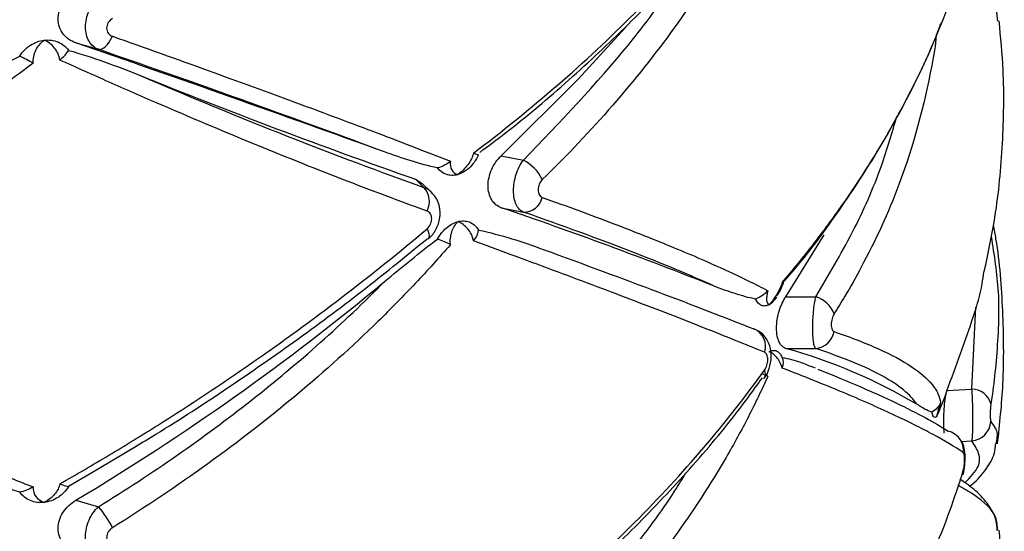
# Paper-space layout '_Dimétrica' of a CAD drawing. Header units: millimetres. Extents: x -479 to -79, y -521 to 177.
# Tile 17 of 20: x -258 to -211, y -260 to -236. Entities that reach past the tile are written whole.
import ezdxf

# ---------------------------------------------------------------- set-up
doc = ezdxf.new("R2010")
doc.units = ezdxf.units.MM

psp = doc.layouts.new('_Dimétrica')

# ---------------------------------------------------------------- linework, layer by layer
at = {"color": 7, "linetype": 'Continuous', "lineweight": 25}
for p, q in [((-255.449, -236.62), (-254.359, -236.932)), ((-234.974, -242.059), (-233.906, -242.271)), ((-239.101, -243.185), (-238.69, -243.576)), ((-239.101, -243.185), (-238.776, -243.386)), ((-238.335, -243.803), (-238.774, -243.385)), ((-234.974, -244.555), (-233.906, -244.766)), ((-221.268, -248.838), (-219.418, -245.862)), ((-221.268, -248.838), (-219.83, -248.844)), ((-221.268, -251.333), (-219.83, -251.339)), ((-219.84, -252.282), (-220, -252.22)), ((-222.343, -252.796), (-222.313, -252.76)), ((-254.754, -257.356), (-252.628, -256.08)), ((-254.749, -257.365), (-255.792, -257.97)), ((-212.746, -257.398), (-212.752, -257.415)), ((-255.449, -258.637), (-254.359, -258.95))]:
    psp.add_line(p, q, dxfattribs=at)
at = {"color": 8, "linetype": 'Continuous', "lineweight": 25}
for p, q in [((-212.314, -253.284), (-212.123, -249.35)), ((-213.513, -253.349), (-212.314, -253.284)), ((-212.815, -255.807), (-212.314, -255.78))]:
    psp.add_line(p, q, dxfattribs=at)
at = {"color": 7, "linetype": 'Continuous', "lineweight": 25, "flags": 128}
for points in [[(-234.974, -242.059), (-231.262, -238.375), (-228.97, -235.867)], [(-254.359, -236.932), (-254.279, -236.937), (-254.193, -236.915), (-254.104, -236.866), (-254.012, -236.793), (-253.922, -236.698), (-253.836, -236.582), (-253.755, -236.449), (-253.683, -236.304)], [(-238.543, -245.572), (-238.489, -245.7), (-238.455, -245.814), (-238.442, -245.913), (-238.451, -245.991), (-238.482, -246.048), (-238.513, -246.072)], [(-213.164, -255.433), (-213.299, -255.362), (-213.463, -255.309)]]:
    psp.add_lwpolyline(points, dxfattribs=at)
at = {"color": 8, "linetype": 'Continuous', "lineweight": 25, "flags": 128}
psp.add_lwpolyline([(-212.731, -257.199), (-212.73, -257.32), (-212.746, -257.398)], dxfattribs=at)
at = {"color": 7, "linetype": 'Continuous', "lineweight": 25}
for centre, radius, start, end in [((-622.469, -1298.779), 1123.782, 70.134338, 70.937811), ((-136.935, 47.946), 308.536, 248.02051, 250.66254), ((-234.885, -244.145), 2.115, 26.4854, 62.4139), ((-239.434, -244.252), 1.005, 332.4767, 42.2541), ((-233.901, -243.83), 0.936, 269.672, 345.8886), ((-311.002, -466.97), 235.051, 68.46638, 71.12808), ((-315.106, -158.676), 116.409, 300.82886, 309.80033), ((-220.244, -250.178), 1.398, 21.5673, 72.7669), ((-223.134, -251.223), 0.891, 340.9001, 69.0655), ((-219.939, -250.334), 1.011, 276.1364, 349.3253), ((-228.133, -276.159), 25.757, 59.2725, 74.5431), ((-212.342, -254.265), 0.981, 16.0501, 88.3736), ((-212.407, -254.773), 1.011, 275.2945, 355.636), ((-257.862, -262.023), 4.66, 26.2726, 41.2618)]:
    psp.add_arc(centre, radius, start, end, dxfattribs=at)
at = {"color": 8, "linetype": 'Continuous', "lineweight": 25}
for centre, radius, start, end in [((-222.661, -252.546), 0.408, 328.4905, 25.4063), ((-213.684, -256.238), 0.958, 353.7389, 57.1212)]:
    psp.add_arc(centre, radius, start, end, dxfattribs=at)
at = {"color": 7, "linetype": 'Continuous', "lineweight": 25}
for points, knots in [([(-236.303, -241.923), (-234.912, -240.875), (-233.565, -239.786), (-230.969, -237.535), (-229.73, -236.379), (-227.381, -234.022), (-226.269, -232.817), (-224.176, -230.364), (-223.198, -229.118), (-222.292, -227.858)], [0, 0, 0, 0, 0.25, 0.25, 0.5, 0.5, 0.75, 0.75, 1, 1, 1, 1]), ([(-236.005, -241.891), (-235.587, -241.58), (-234.087, -240.465), (-231.689, -238.413), (-228.822, -235.751), (-226.182, -232.974), (-224.02, -230.463), (-222.853, -228.859), (-222.397, -228.232)], [0, 0, 0, 0, 0.076377, 0.273573, 0.472036, 0.671506, 0.871658, 1, 1, 1, 1]), ([(-222.138, -228.152), (-222.429, -228.804), (-222.741, -229.455), (-223.41, -230.758), (-223.767, -231.41), (-224.899, -233.356), (-225.734, -234.638), (-227.555, -237.16), (-228.544, -238.405), (-230.664, -240.843), (-231.796, -242.038), (-232.992, -243.202)], [0, 0, 0, 0, 0.125, 0.125, 0.25, 0.25, 0.5, 0.5, 0.75, 0.75, 1, 1, 1, 1]), ([(-221.443, -248.16), (-220.927, -247.553), (-220.428, -246.938), (-219.464, -245.694), (-218.999, -245.063), (-217.663, -243.158), (-216.851, -241.871), (-215.392, -239.277), (-214.742, -237.965), (-213.611, -235.331), (-213.129, -234.008), (-212.731, -232.686)], [0, 0, 0, 0, 0.125, 0.125, 0.25, 0.25, 0.5, 0.5, 0.75, 0.75, 1, 1, 1, 1]), ([(-255.449, -236.62), (-255.569, -236.578), (-255.681, -236.522), (-255.886, -236.38), (-255.979, -236.294), (-256.132, -236.098), (-256.194, -235.985), (-256.278, -235.743), (-256.3, -235.613), (-256.301, -235.213), (-256.212, -234.94), (-255.903, -234.464), (-255.69, -234.268), (-255.449, -234.124)], [0, 0, 0, 0, 0.125, 0.125, 0.25, 0.25, 0.375, 0.375, 0.5, 0.5, 0.75, 0.75, 1, 1, 1, 1]), ([(-254.359, -236.932), (-254.452, -236.898), (-254.537, -236.848), (-254.69, -236.715), (-254.757, -236.633), (-254.865, -236.447), (-254.908, -236.339), (-254.965, -236.11), (-254.98, -235.986), (-254.98, -235.601), (-254.922, -235.332), (-254.703, -234.831), (-254.546, -234.608), (-254.359, -234.437)], [0, 0, 0, 0, 0.125, 0.125, 0.25, 0.25, 0.375, 0.375, 0.5, 0.5, 0.75, 0.75, 1, 1, 1, 1]), ([(-253.683, -235.447), (-253.764, -235.498), (-253.834, -235.566), (-253.935, -235.731), (-253.963, -235.824), (-253.963, -236.005), (-253.934, -236.091), (-253.834, -236.225), (-253.764, -236.275), (-253.683, -236.304)], [0, 0, 0, 0, 0.25, 0.25, 0.5, 0.5, 0.75, 0.75, 1, 1, 1, 1]), ([(-221.41, -248.165), (-221.256, -247.99), (-220.297, -246.905), (-218.77, -244.819), (-216.84, -241.914), (-215.222, -238.924), (-214.208, -236.832), (-213.824, -235.738), (-213.798, -235.663)], [0, 0, 0, 0, 0.044456, 0.276028, 0.50976, 0.745446, 0.98274, 1, 1, 1, 1]), ([(-211.722, -247.64), (-211.534, -246.765), (-211.097, -244.727), (-210.806, -241.473), (-210.737, -238.31), (-210.928, -236.352), (-211.005, -235.564)], [0, 0, 0, 0, 0.221114, 0.51493, 0.80459, 1, 1, 1, 1]), ([(-257.634, -236.735), (-257.53, -236.668), (-257.423, -236.615), (-257.198, -236.533), (-257.081, -236.505), (-256.966, -236.492)], [0, 0, 0, 0, 0.5, 0.5, 1, 1, 1, 1]), ([(-257.499, -237.597), (-257.513, -237.381), (-257.464, -237.164), (-257.275, -236.782), (-257.134, -236.617), (-256.966, -236.492)], [0, 0, 0, 0, 0.5, 0.5, 1, 1, 1, 1]), ([(-256.966, -236.492), (-256.851, -236.478), (-256.735, -236.479), (-256.511, -236.508), (-256.404, -236.537), (-256.301, -236.579)], [0, 0, 0, 0, 0.5, 0.5, 1, 1, 1, 1]), ([(-256.214, -237.447), (-256.245, -237.233), (-256.337, -237.033), (-256.602, -236.704), (-256.775, -236.575), (-256.966, -236.492)], [0, 0, 0, 0, 0.5, 0.5, 1, 1, 1, 1]), ([(-253.683, -236.304), (-252.1, -236.864), (-250.558, -237.416), (-247.599, -238.485), (-246.179, -239.003), (-243.458, -240.009), (-242.157, -240.497), (-240.297, -241.203), (-239.692, -241.436), (-238.522, -241.887), (-237.958, -242.107), (-237.414, -242.321)], [0, 0, 0, 0, 0.25, 0.25, 0.5, 0.5, 0.75, 0.75, 0.875, 0.875, 1, 1, 1, 1]), ([(-258.149, -237.256), (-258.083, -237.152), (-258.007, -237.056), (-257.835, -236.881), (-257.738, -236.802), (-257.634, -236.735)], [0, 0, 0, 0, 0.5, 0.5, 1, 1, 1, 1]), ([(-256.301, -236.579), (-256.198, -236.622), (-256.104, -236.677), (-255.933, -236.812), (-255.856, -236.892), (-255.792, -236.981)], [0, 0, 0, 0, 0.5, 0.5, 1, 1, 1, 1]), ([(-240.59, -241.871), (-242.568, -241.131), (-244.711, -240.348), (-249.304, -238.701), (-251.754, -237.837), (-254.359, -236.932)], [0, 0, 0, 0, 0.5, 0.5, 1, 1, 1, 1]), ([(-261.64, -239.243), (-261.066, -238.893), (-260.489, -238.55), (-259.327, -237.882), (-258.742, -237.559), (-258.149, -237.256)], [0, 0, 0, 0, 0.5, 0.5, 1, 1, 1, 1]), ([(-255.792, -236.981), (-255.206, -237.146), (-254.635, -237.335), (-253.51, -237.735), (-252.957, -237.947), (-252.412, -238.166)], [0, 0, 0, 0, 0.5, 0.5, 1, 1, 1, 1]), ([(-257.499, -237.597), (-258.202, -238.128), (-258.916, -238.656), (-260.368, -239.701), (-261.107, -240.22), (-263.349, -241.757), (-264.875, -242.752), (-267.976, -244.677), (-269.556, -245.61), (-272.751, -247.404), (-274.367, -248.265), (-275.994, -249.086)], [0, 0, 0, 0, 0.125, 0.125, 0.25, 0.25, 0.5, 0.5, 0.75, 0.75, 1, 1, 1, 1]), ([(-238.543, -244.716), (-239.866, -244.237), (-241.239, -243.721), (-244.052, -242.63), (-245.493, -242.054), (-248.446, -240.84), (-249.958, -240.202), (-252.28, -239.197), (-253.064, -238.854), (-254.634, -238.159), (-255.423, -237.806), (-256.214, -237.447)], [0, 0, 0, 0, 0.25, 0.25, 0.5, 0.5, 0.75, 0.75, 0.875, 0.875, 1, 1, 1, 1]), ([(-252.412, -238.166), (-249.934, -239.229), (-247.555, -240.209), (-242.982, -242.012), (-240.789, -242.834), (-238.69, -243.576)], [0, 0, 0, 0, 0.5, 0.5, 1, 1, 1, 1]), ([(-238.03, -242.643), (-238.46, -242.55), (-238.886, -242.432), (-239.739, -242.17), (-240.164, -242.025), (-240.59, -241.871)], [0, 0, 0, 0, 0.5, 0.5, 1, 1, 1, 1]), ([(-236.303, -241.923), (-236.344, -242.111), (-236.448, -242.31), (-236.719, -242.672), (-236.889, -242.835), (-237.069, -242.966)], [0, 0, 0, 0, 0.5, 0.5, 1, 1, 1, 1]), ([(-236.069, -242.005), (-236.128, -242.143), (-236.199, -242.265), (-236.353, -242.48), (-236.434, -242.571), (-236.516, -242.647)], [0, 0, 0, 0, 0.5, 0.5, 1, 1, 1, 1]), ([(-236.303, -241.923), (-236.229, -241.953), (-236.171, -241.979), (-236.09, -242.009), (-236.069, -242.014), (-236.069, -242.005)], [0, 0, 0, 0, 0.5, 0.5, 1, 1, 1, 1]), ([(-234.974, -244.555), (-235.067, -244.523), (-235.151, -244.475), (-235.305, -244.348), (-235.373, -244.268), (-235.484, -244.083), (-235.528, -243.976), (-235.587, -243.746), (-235.602, -243.621), (-235.603, -243.233), (-235.541, -242.959), (-235.318, -242.456), (-235.159, -242.232), (-234.974, -242.059)], [0, 0, 0, 0, 0.125, 0.125, 0.25, 0.25, 0.375, 0.375, 0.5, 0.5, 0.75, 0.75, 1, 1, 1, 1]), ([(-237.414, -242.321), (-237.437, -242.486), (-237.411, -242.628), (-237.288, -242.848), (-237.19, -242.925), (-237.069, -242.966)], [0, 0, 0, 0, 0.5, 0.5, 1, 1, 1, 1]), ([(-236.516, -242.647), (-236.601, -242.726), (-236.69, -242.792), (-236.876, -242.899), (-236.973, -242.94), (-237.069, -242.966)], [0, 0, 0, 0, 0.5, 0.5, 1, 1, 1, 1]), ([(-233.906, -244.766), (-233.977, -244.738), (-234.042, -244.694), (-234.159, -244.571), (-234.21, -244.494), (-234.292, -244.314), (-234.325, -244.209), (-234.368, -243.984), (-234.379, -243.861), (-234.379, -243.479), (-234.335, -243.205), (-234.169, -242.692), (-234.049, -242.456), (-233.906, -242.271)], [0, 0, 0, 0, 0.125, 0.125, 0.25, 0.25, 0.375, 0.375, 0.5, 0.5, 0.75, 0.75, 1, 1, 1, 1]), ([(-237.069, -242.966), (-237.165, -242.992), (-237.261, -243.004), (-237.45, -242.998), (-237.54, -242.981), (-237.627, -242.949)], [0, 0, 0, 0, 0.5, 0.5, 1, 1, 1, 1]), ([(-232.992, -243.202), (-233.054, -243.262), (-233.106, -243.339), (-233.179, -243.512), (-233.198, -243.606), (-233.198, -243.782), (-233.178, -243.864), (-233.106, -243.991), (-233.054, -244.036), (-232.992, -244.058)], [0, 0, 0, 0, 0.25, 0.25, 0.5, 0.5, 0.75, 0.75, 1, 1, 1, 1]), ([(-238.498, -246.054), (-238.486, -246.047), (-238.319, -245.946), (-238.088, -245.596), (-237.891, -245.062), (-237.917, -244.509), (-238.072, -244.08), (-238.265, -243.898), (-238.335, -243.832)], [0, 0, 0, 0, 0.016627, 0.234431, 0.471676, 0.683288, 0.884436, 1, 1, 1, 1]), ([(-232.992, -244.058), (-231.792, -244.487), (-230.656, -244.906), (-228.539, -245.714), (-227.556, -246.104), (-225.74, -246.855), (-224.907, -247.216), (-223.773, -247.737), (-223.415, -247.907), (-222.743, -248.236), (-222.43, -248.395), (-222.138, -248.55)], [0, 0, 0, 0, 0.25, 0.25, 0.5, 0.5, 0.75, 0.75, 0.875, 0.875, 1, 1, 1, 1]), ([(-238.543, -245.572), (-238.475, -245.515), (-238.418, -245.44), (-238.337, -245.27), (-238.316, -245.177), (-238.316, -245.001), (-238.338, -244.918), (-238.418, -244.788), (-238.475, -244.741), (-238.543, -244.716)], [0, 0, 0, 0, 0.25, 0.25, 0.5, 0.5, 0.75, 0.75, 1, 1, 1, 1]), ([(-224.728, -248.325), (-225.88, -247.802), (-227.226, -247.243), (-230.287, -246.056), (-232.003, -245.429), (-233.906, -244.766)], [0, 0, 0, 0, 0.5, 0.5, 1, 1, 1, 1]), ([(-237.627, -245.545), (-237.54, -245.467), (-237.45, -245.402), (-237.262, -245.295), (-237.165, -245.254), (-237.069, -245.228)], [0, 0, 0, 0, 0.5, 0.5, 1, 1, 1, 1]), ([(-237.414, -246.33), (-237.437, -246.122), (-237.411, -245.913), (-237.288, -245.533), (-237.19, -245.364), (-237.069, -245.228)], [0, 0, 0, 0, 0.5, 0.5, 1, 1, 1, 1]), ([(-237.069, -245.228), (-236.973, -245.202), (-236.877, -245.19), (-236.691, -245.195), (-236.601, -245.211), (-236.516, -245.243)], [0, 0, 0, 0, 0.5, 0.5, 1, 1, 1, 1]), ([(-236.303, -246.157), (-236.344, -245.931), (-236.448, -245.727), (-236.719, -245.408), (-236.889, -245.292), (-237.069, -245.228)], [0, 0, 0, 0, 0.5, 0.5, 1, 1, 1, 1]), ([(-236.516, -245.243), (-236.434, -245.273), (-236.353, -245.318), (-236.199, -245.447), (-236.128, -245.53), (-236.069, -245.633)], [0, 0, 0, 0, 0.5, 0.5, 1, 1, 1, 1]), ([(-211.078, -255.929), (-210.975, -254.966), (-210.745, -252.837), (-210.802, -249.534), (-210.977, -246.974), (-211.237, -245.614), (-211.28, -245.39)], [0, 0, 0, 0, 0.27455, 0.606839, 0.935084, 1, 1, 1, 1]), ([(-256.214, -257.846), (-255.425, -257.397), (-254.639, -256.938), (-253.074, -256), (-252.293, -255.521), (-249.972, -254.059), (-248.456, -253.055), (-245.494, -250.997), (-244.044, -249.94), (-241.229, -247.785), (-239.862, -246.686), (-238.543, -245.572)], [0, 0, 0, 0, 0.125, 0.125, 0.25, 0.25, 0.5, 0.5, 0.75, 0.75, 1, 1, 1, 1]), ([(-236.069, -245.633), (-235.517, -245.746), (-234.984, -245.89), (-233.945, -246.208), (-233.439, -246.382), (-232.945, -246.567)], [0, 0, 0, 0, 0.5, 0.5, 1, 1, 1, 1]), ([(-211.389, -245.945), (-211.247, -246.836), (-210.939, -248.773), (-211.077, -251.196), (-211.25, -252.984), (-211.361, -253.731), (-211.399, -253.993)], [0, 0, 0, 0, 0.330198, 0.718395, 0.901336, 1, 1, 1, 1]), ([(-237.414, -246.33), (-237.955, -246.956), (-238.517, -247.577), (-239.682, -248.812), (-240.285, -249.425), (-242.144, -251.241), (-243.449, -252.417), (-246.181, -254.703), (-247.612, -255.813), (-250.572, -257.949), (-252.106, -258.977), (-253.683, -259.96)], [0, 0, 0, 0, 0.125, 0.125, 0.25, 0.25, 0.5, 0.5, 0.75, 0.75, 1, 1, 1, 1]), ([(-252.628, -256.08), (-252.284, -255.875), (-250.753, -254.963), (-248.114, -253.229), (-244.733, -250.884), (-241.516, -248.485), (-239.51, -246.844), (-238.534, -246.046)], [0, 0, 0, 0, 0.067819, 0.301611, 0.537432, 0.774988, 1, 1, 1, 1]), ([(-240.59, -248.111), (-240.164, -247.755), (-239.739, -247.404), (-238.886, -246.718), (-238.46, -246.382), (-238.03, -246.064)], [0, 0, 0, 0, 0.5, 0.5, 1, 1, 1, 1]), ([(-222.292, -251.515), (-223.2, -251.142), (-224.182, -250.747), (-226.271, -249.922), (-227.38, -249.492), (-229.723, -248.596), (-230.958, -248.13), (-232.907, -247.404), (-233.571, -247.158), (-234.92, -246.662), (-235.606, -246.41), (-236.303, -246.157)], [0, 0, 0, 0, 0.25, 0.25, 0.5, 0.5, 0.75, 0.75, 0.875, 0.875, 1, 1, 1, 1]), ([(-232.945, -246.567), (-230.951, -247.291), (-229.113, -247.971), (-225.737, -249.245), (-224.199, -249.84), (-222.816, -250.391)], [0, 0, 0, 0, 0.5, 0.5, 1, 1, 1, 1]), ([(-213.522, -253.374), (-213.076, -252.179), (-212.44, -250.474), (-211.851, -248.552), (-211.766, -247.83), (-211.744, -247.635)], [0, 0, 0, 0, 0.63109, 0.900259, 1, 1, 1, 1]), ([(-254.359, -258.95), (-251.754, -257.344), (-249.304, -255.638), (-244.711, -252.027), (-242.568, -250.123), (-240.59, -248.111)], [0, 0, 0, 0, 0.5, 0.5, 1, 1, 1, 1]), ([(-222.723, -248.95), (-223.053, -248.89), (-223.383, -248.799), (-224.05, -248.585), (-224.387, -248.461), (-224.728, -248.325)], [0, 0, 0, 0, 0.5, 0.5, 1, 1, 1, 1]), ([(-221.443, -248.16), (-221.505, -248.346), (-221.6, -248.543), (-221.822, -248.912), (-221.948, -249.083), (-222.076, -249.225)], [0, 0, 0, 0, 0.5, 0.5, 1, 1, 1, 1]), ([(-221.701, -248.799), (-221.638, -248.707), (-221.511, -248.522), (-221.442, -248.316), (-221.407, -248.213)], [0, 0, 0, 0, 0.494599, 1, 1, 1, 1]), ([(-221.443, -248.16), (-221.442, -248.161), (-221.406, -248.185), (-221.399, -248.202), (-221.393, -248.219)], [0, 0, 0, 0, 0.018313, 1, 1, 1, 1]), ([(-222.138, -248.55), (-222.191, -248.731), (-222.209, -248.885), (-222.185, -249.116), (-222.142, -249.192), (-222.076, -249.225)], [0, 0, 0, 0, 0.5, 0.5, 1, 1, 1, 1]), ([(-222.439, -249.26), (-222.496, -249.236), (-222.549, -249.198), (-222.644, -249.094), (-222.687, -249.028), (-222.723, -248.95)], [0, 0, 0, 0, 0.5, 0.5, 1, 1, 1, 1]), ([(-222.076, -249.225), (-222.138, -249.26), (-222.201, -249.281), (-222.324, -249.292), (-222.383, -249.284), (-222.439, -249.26)], [0, 0, 0, 0, 0.5, 0.5, 1, 1, 1, 1]), ([(-221.718, -248.855), (-221.773, -248.942), (-221.831, -249.016), (-221.951, -249.14), (-222.013, -249.19), (-222.076, -249.225)], [0, 0, 0, 0, 0.5, 0.5, 1, 1, 1, 1]), ([(-221.268, -251.333), (-221.331, -251.314), (-221.39, -251.279), (-221.498, -251.175), (-221.547, -251.105), (-221.628, -250.938), (-221.661, -250.836), (-221.706, -250.61), (-221.718, -250.485), (-221.718, -250.084), (-221.671, -249.795), (-221.507, -249.262), (-221.394, -249.026), (-221.268, -248.838)], [0, 0, 0, 0, 0.125, 0.125, 0.25, 0.25, 0.375, 0.375, 0.5, 0.5, 0.75, 0.75, 1, 1, 1, 1]), ([(-219.83, -251.339), (-219.852, -251.319), (-219.872, -251.281), (-219.908, -251.172), (-219.924, -251.1), (-219.95, -250.929), (-219.96, -250.828), (-219.973, -250.607), (-219.976, -250.486), (-219.976, -250.101), (-219.963, -249.823), (-219.911, -249.289), (-219.874, -249.043), (-219.83, -248.844)], [0, 0, 0, 0, 0.125, 0.125, 0.25, 0.25, 0.375, 0.375, 0.5, 0.5, 0.75, 0.75, 1, 1, 1, 1]), ([(-218.945, -249.665), (-218.986, -249.73), (-219.021, -249.811), (-219.072, -249.994), (-219.086, -250.092), (-219.086, -250.273), (-219.071, -250.354), (-219.021, -250.47), (-218.986, -250.507), (-218.945, -250.521)], [0, 0, 0, 0, 0.25, 0.25, 0.5, 0.5, 0.75, 0.75, 1, 1, 1, 1]), ([(-275.994, -249.943), (-274.362, -250.715), (-272.739, -251.469), (-269.548, -252.921), (-267.977, -253.621), (-264.885, -254.967), (-263.363, -255.614), (-261.12, -256.544), (-260.377, -256.848), (-258.92, -257.435), (-258.204, -257.72), (-257.499, -257.996)], [0, 0, 0, 0, 0.25, 0.25, 0.5, 0.5, 0.75, 0.75, 0.875, 0.875, 1, 1, 1, 1]), ([(-222.318, -252.757), (-222.308, -252.746), (-222.189, -252.625), (-222.053, -252.273), (-221.942, -251.743), (-222.009, -251.219), (-222.221, -250.799), (-222.503, -250.512), (-222.734, -250.434), (-222.83, -250.401)], [0, 0, 0, 0, 0.015448, 0.184482, 0.385457, 0.581316, 0.740429, 0.892107, 1, 1, 1, 1]), ([(-218.945, -250.521), (-218.143, -250.792), (-217.428, -251.07), (-216.189, -251.629), (-215.664, -251.912), (-214.804, -252.484), (-214.469, -252.773), (-214.113, -253.21), (-214.018, -253.358), (-213.882, -253.651), (-213.839, -253.797), (-213.822, -253.943)], [0, 0, 0, 0, 0.25, 0.25, 0.5, 0.5, 0.75, 0.75, 0.875, 0.875, 1, 1, 1, 1]), ([(-222.292, -252.371), (-222.246, -252.307), (-222.207, -252.225), (-222.154, -252.049), (-222.139, -251.956), (-222.139, -251.781), (-222.154, -251.701), (-222.207, -251.577), (-222.246, -251.534), (-222.292, -251.515)], [0, 0, 0, 0, 0.25, 0.25, 0.5, 0.5, 0.75, 0.75, 1, 1, 1, 1]), ([(-222.076, -251.487), (-222.013, -251.452), (-221.951, -251.431), (-221.831, -251.419), (-221.773, -251.427), (-221.718, -251.451)], [0, 0, 0, 0, 0.5, 0.5, 1, 1, 1, 1]), ([(-221.443, -252.275), (-221.505, -252.071), (-221.6, -251.894), (-221.822, -251.624), (-221.948, -251.532), (-222.076, -251.487)], [0, 0, 0, 0, 0.5, 0.5, 1, 1, 1, 1]), ([(-221.718, -251.451), (-221.664, -251.474), (-221.613, -251.512), (-221.523, -251.615), (-221.482, -251.681), (-221.448, -251.758)], [0, 0, 0, 0, 0.5, 0.5, 1, 1, 1, 1]), ([(-214.972, -254.018), (-215.261, -253.553), (-215.822, -253.098), (-217.447, -252.205), (-218.511, -251.768), (-219.83, -251.339)], [0, 0, 0, 0, 0.5, 0.5, 1, 1, 1, 1]), ([(-221.448, -251.758), (-221.148, -251.827), (-220.64, -251.945), (-220.186, -252.139), (-220, -252.219)], [0, 0, 0, 0, 0.5903269, 1, 1, 1, 1]), ([(-236.303, -266.436), (-234.912, -265.388), (-233.565, -264.3), (-230.969, -262.048), (-229.73, -260.892), (-227.381, -258.535), (-226.269, -257.33), (-224.176, -254.877), (-223.198, -253.631), (-222.292, -252.371)], [0, 0, 0, 0, 0.25, 0.25, 0.5, 0.5, 0.75, 0.75, 1, 1, 1, 1]), ([(-212.731, -256.343), (-213.13, -256.072), (-213.615, -255.782), (-214.746, -255.169), (-215.392, -254.846), (-216.847, -254.167), (-217.655, -253.81), (-218.991, -253.25), (-219.458, -253.059), (-220.425, -252.671), (-220.925, -252.474), (-221.443, -252.275)], [0, 0, 0, 0, 0.25, 0.25, 0.5, 0.5, 0.75, 0.75, 0.875, 0.875, 1, 1, 1, 1]), ([(-219.736, -252.325), (-218.271, -252.91), (-217.022, -253.45), (-214.934, -254.444), (-214.094, -254.898), (-213.463, -255.309)], [0, 0, 0, 0, 0.5, 0.5, 1, 1, 1, 1]), ([(-236.005, -266.404), (-235.587, -266.093), (-234.087, -264.978), (-231.689, -262.926), (-228.822, -260.264), (-226.182, -257.487), (-224.02, -254.976), (-222.853, -253.372), (-222.397, -252.745)], [0, 0, 0, 0, 0.076377, 0.273573, 0.472036, 0.671506, 0.871658, 1, 1, 1, 1]), ([(-222.138, -252.665), (-222.429, -253.317), (-222.741, -253.968), (-223.41, -255.271), (-223.767, -255.923), (-224.899, -257.869), (-225.734, -259.151), (-227.555, -261.673), (-228.544, -262.918), (-230.664, -265.356), (-231.796, -266.551), (-232.992, -267.715)], [0, 0, 0, 0, 0.125, 0.125, 0.25, 0.25, 0.5, 0.5, 0.75, 0.75, 1, 1, 1, 1]), ([(-213.522, -253.374), (-213.59, -253.575), (-213.674, -253.797), (-213.841, -254.212), (-213.925, -254.406), (-213.999, -254.567)], [0, 0, 0, 0, 0.5, 0.5, 1, 1, 1, 1]), ([(-213.645, -255.405), (-213.646, -255.397), (-213.662, -255.29), (-213.67, -254.969), (-213.664, -254.495), (-213.63, -254.005), (-213.592, -253.669), (-213.568, -253.519), (-213.564, -253.495)], [0, 0, 0, 0, 0.019267, 0.25981, 0.490835, 0.719939, 0.955049, 1, 1, 1, 1]), ([(-212.314, -255.78), (-212.307, -255.759), (-212.3, -255.722), (-212.287, -255.612), (-212.282, -255.54), (-212.273, -255.369), (-212.269, -255.268), (-212.264, -255.048), (-212.263, -254.926), (-212.263, -254.543), (-212.268, -254.265), (-212.286, -253.734), (-212.299, -253.485), (-212.314, -253.284)], [0, 0, 0, 0, 0.125, 0.125, 0.25, 0.25, 0.375, 0.375, 0.5, 0.5, 0.75, 0.75, 1, 1, 1, 1]), ([(-214.24, -254.391), (-214.352, -254.363), (-214.469, -254.311), (-214.713, -254.182), (-214.84, -254.104), (-214.972, -254.018)], [0, 0, 0, 0, 0.5, 0.5, 1, 1, 1, 1]), ([(-213.822, -253.943), (-213.881, -254.118), (-213.926, -254.263), (-213.986, -254.475), (-214, -254.541), (-213.999, -254.567)], [0, 0, 0, 0, 0.5, 0.5, 1, 1, 1, 1]), ([(-211.399, -253.993), (-211.41, -254.062), (-211.419, -254.147), (-211.431, -254.33), (-211.434, -254.426), (-211.434, -254.603), (-211.431, -254.682), (-211.419, -254.798), (-211.41, -254.836), (-211.399, -254.85)], [0, 0, 0, 0, 0.25, 0.25, 0.5, 0.5, 0.75, 0.75, 1, 1, 1, 1]), ([(-213.999, -254.567), (-214.022, -254.608), (-214.045, -254.634), (-214.092, -254.657), (-214.115, -254.654), (-214.137, -254.635)], [0, 0, 0, 0, 0.5, 0.5, 1, 1, 1, 1]), ([(-212.748, -257.398), (-212.745, -257.39), (-212.691, -257.257), (-212.654, -256.974), (-212.623, -256.531), (-212.669, -256.157), (-212.761, -255.842), (-212.887, -255.713), (-212.922, -255.677)], [0, 0, 0, 0, 0.0144803, 0.2519827, 0.4613871, 0.7098234, 0.917998, 1, 1, 1, 1]), ([(-212.432, -257.964), (-212.397, -257.939), (-212.038, -257.68), (-211.639, -257.174), (-211.225, -256.509), (-211.185, -256.074), (-211.171, -255.926)], [0, 0, 0, 0, 0.045719, 0.466137, 0.818679, 1, 1, 1, 1]), ([(-212.731, -257.199), (-212.711, -257.131), (-212.694, -257.046), (-212.669, -256.864), (-212.663, -256.768), (-212.663, -256.592), (-212.669, -256.512), (-212.694, -256.395), (-212.711, -256.356), (-212.731, -256.343)], [0, 0, 0, 0, 0.25, 0.25, 0.5, 0.5, 0.75, 0.75, 1, 1, 1, 1]), ([(-258.149, -258.245), (-258.733, -258.061), (-259.683, -257.761), (-260.611, -257.374), (-260.968, -257.225)], [0, 0, 0, 0, 0.61497, 1, 1, 1, 1]), ([(-221.443, -272.673), (-220.927, -272.066), (-220.428, -271.451), (-219.464, -270.207), (-218.999, -269.576), (-217.663, -267.671), (-216.851, -266.384), (-215.392, -263.79), (-214.742, -262.478), (-213.611, -259.844), (-213.129, -258.521), (-212.731, -257.199)], [0, 0, 0, 0, 0.125, 0.125, 0.25, 0.25, 0.5, 0.5, 0.75, 0.75, 1, 1, 1, 1]), ([(-211.091, -260.088), (-211.101, -259.93), (-211.129, -259.49), (-211.511, -258.839), (-212.072, -258.185), (-212.627, -257.805), (-212.894, -257.623)], [0, 0, 0, 0, 0.152215, 0.425969, 0.724009, 1, 1, 1, 1]), ([(-257.634, -258.652), (-257.738, -258.609), (-257.833, -258.553), (-258.006, -258.417), (-258.083, -258.336), (-258.149, -258.245)], [0, 0, 0, 0, 0.5, 0.5, 1, 1, 1, 1]), ([(-257.499, -257.996), (-257.513, -258.168), (-257.464, -258.326), (-257.275, -258.583), (-257.134, -258.681), (-256.966, -258.742)], [0, 0, 0, 0, 0.5, 0.5, 1, 1, 1, 1]), ([(-256.214, -257.846), (-256.245, -258.02), (-256.337, -258.195), (-256.602, -258.505), (-256.775, -258.639), (-256.966, -258.742)], [0, 0, 0, 0, 0.5, 0.5, 1, 1, 1, 1]), ([(-255.792, -257.97), (-255.856, -258.076), (-255.931, -258.173), (-256.102, -258.349), (-256.198, -258.429), (-256.301, -258.497)], [0, 0, 0, 0, 0.5, 0.5, 1, 1, 1, 1]), ([(-256.966, -258.742), (-257.081, -258.756), (-257.197, -258.755), (-257.422, -258.725), (-257.53, -258.696), (-257.634, -258.652)], [0, 0, 0, 0, 0.5, 0.5, 1, 1, 1, 1]), ([(-256.301, -258.497), (-256.404, -258.564), (-256.511, -258.618), (-256.734, -258.701), (-256.851, -258.729), (-256.966, -258.742)], [0, 0, 0, 0, 0.5, 0.5, 1, 1, 1, 1]), ([(-255.449, -261.133), (-255.569, -261.091), (-255.681, -261.035), (-255.886, -260.893), (-255.979, -260.807), (-256.132, -260.611), (-256.194, -260.498), (-256.278, -260.256), (-256.3, -260.127), (-256.301, -259.726), (-256.212, -259.453), (-255.903, -258.977), (-255.69, -258.782), (-255.449, -258.637)], [0, 0, 0, 0, 0.125, 0.125, 0.25, 0.25, 0.375, 0.375, 0.5, 0.5, 0.75, 0.75, 1, 1, 1, 1]), ([(-254.359, -261.446), (-254.452, -261.411), (-254.537, -261.361), (-254.69, -261.229), (-254.757, -261.146), (-254.865, -260.96), (-254.908, -260.852), (-254.965, -260.623), (-254.98, -260.499), (-254.98, -260.114), (-254.922, -259.845), (-254.703, -259.344), (-254.546, -259.121), (-254.359, -258.95)], [0, 0, 0, 0, 0.125, 0.125, 0.25, 0.25, 0.375, 0.375, 0.5, 0.5, 0.75, 0.75, 1, 1, 1, 1]), ([(-253.683, -259.96), (-253.764, -260.011), (-253.834, -260.079), (-253.935, -260.244), (-253.963, -260.337), (-253.963, -260.518), (-253.934, -260.604), (-253.834, -260.738), (-253.764, -260.788), (-253.683, -260.817)], [0, 0, 0, 0, 0.25, 0.25, 0.5, 0.5, 0.75, 0.75, 1, 1, 1, 1]), ([(-211.722, -272.153), (-211.534, -271.278), (-211.097, -269.24), (-210.806, -265.986), (-210.737, -262.823), (-210.928, -260.865), (-211.005, -260.077)], [0, 0, 0, 0, 0.221114, 0.51493, 0.80459, 1, 1, 1, 1])]:
    psp.add_open_spline(points, degree=3, knots=knots, dxfattribs=at)
at = {"color": 8, "linetype": 'Continuous', "lineweight": 25}
for points, knots in [([(-233.906, -242.271), (-232.141, -240.432), (-229.472, -237.652), (-227.058, -234.416), (-226.259, -233.1), (-226.079, -232.804)], [0, 0, 0, 0, 0.6023859, 0.9105918, 1, 1, 1, 1]), ([(-211.073, -235.57), (-211.085, -235.358), (-211.117, -234.784), (-211.845, -234.057), (-212.733, -233.554), (-212.998, -233.404)], [0, 0, 0, 0, 0.290865, 0.788426, 1, 1, 1, 1]), ([(-214.027, -236.218), (-214.028, -236.23), (-214.064, -236.728), (-214.494, -239.16), (-215.482, -242.948), (-217.171, -246.605), (-218.318, -248.65), (-218.771, -249.383), (-218.945, -249.665)], [0, 0, 0, 0, 0.002652, 0.107021, 0.525561, 0.82743, 0.933576, 1, 1, 1, 1]), ([(-219.83, -248.844), (-219.224, -247.82), (-218.007, -245.766), (-216.707, -242.843), (-216.151, -240.936), (-215.915, -240.128)], [0, 0, 0, 0, 0.363933, 0.730409, 1, 1, 1, 1]), ([(-238.69, -243.576), (-238.551, -243.633), (-238.408, -243.692), (-238.324, -243.815), (-238.322, -243.818)], [0, 0, 0, 0, 0.979215, 1, 1, 1, 1]), ([(-211.399, -254.85), (-211.331, -254.944), (-211.227, -255.089), (-211.054, -255.439), (-211.116, -255.708), (-211.166, -255.921)], [0, 0, 0, 0, 0.274809, 0.42302, 1, 1, 1, 1]), ([(-212.66, -257.796), (-212.398, -257.534), (-211.913, -257.047), (-211.931, -256.38), (-212.186, -255.98), (-212.314, -255.78)], [0, 0, 0, 0, 0.367778, 0.682866, 1, 1, 1, 1]), ([(-233.906, -266.784), (-232.141, -264.945), (-229.472, -262.165), (-227.058, -258.929), (-226.259, -257.613), (-226.079, -257.317)], [0, 0, 0, 0, 0.602386, 0.910592, 1, 1, 1, 1]), ([(-211.073, -260.083), (-211.085, -259.871), (-211.117, -259.297), (-211.845, -258.57), (-212.733, -258.067), (-212.998, -257.917)], [0, 0, 0, 0, 0.290865, 0.788426, 1, 1, 1, 1])]:
    psp.add_open_spline(points, degree=3, knots=knots, dxfattribs=at)
at = {"color": 7, "linetype": 'Continuous', "lineweight": 25}
for points in [[(-257.499, -237.597), (-257.712, -237.491), (-257.94, -237.364), (-258.149, -237.256)], [(-256.214, -237.447), (-256.03, -237.295), (-255.879, -237.123), (-255.792, -236.981)], [(-237.414, -242.321), (-237.592, -242.467), (-237.807, -242.587), (-238.03, -242.643)], [(-237.627, -242.949), (-237.771, -242.897), (-237.914, -242.8), (-238.03, -242.643)], [(-238.03, -246.064), (-237.913, -245.846), (-237.771, -245.674), (-237.627, -245.545)], [(-236.303, -246.157), (-236.156, -245.98), (-236.07, -245.786), (-236.069, -245.633)], [(-237.414, -246.33), (-237.592, -246.245), (-237.807, -246.146), (-238.03, -246.064)], [(-222.138, -248.55), (-222.282, -248.719), (-222.486, -248.869), (-222.723, -248.95)], [(-221.443, -252.275), (-221.372, -252.091), (-221.371, -251.901), (-221.448, -251.758)], [(-222.138, -252.665), (-222.216, -252.631), (-222.31, -252.594), (-222.419, -252.558)], [(-213.822, -253.943), (-213.9, -254.12), (-214.044, -254.284), (-214.24, -254.391)], [(-214.137, -254.635), (-214.173, -254.605), (-214.21, -254.529), (-214.24, -254.391)], [(-257.499, -257.996), (-257.711, -258.122), (-257.94, -258.219), (-258.149, -258.245)], [(-256.214, -257.846), (-256.029, -257.926), (-255.879, -257.978), (-255.792, -257.97)]]:
    psp.add_open_spline(points, degree=3, dxfattribs=at)

doc.saveas('drawing.dxf')
